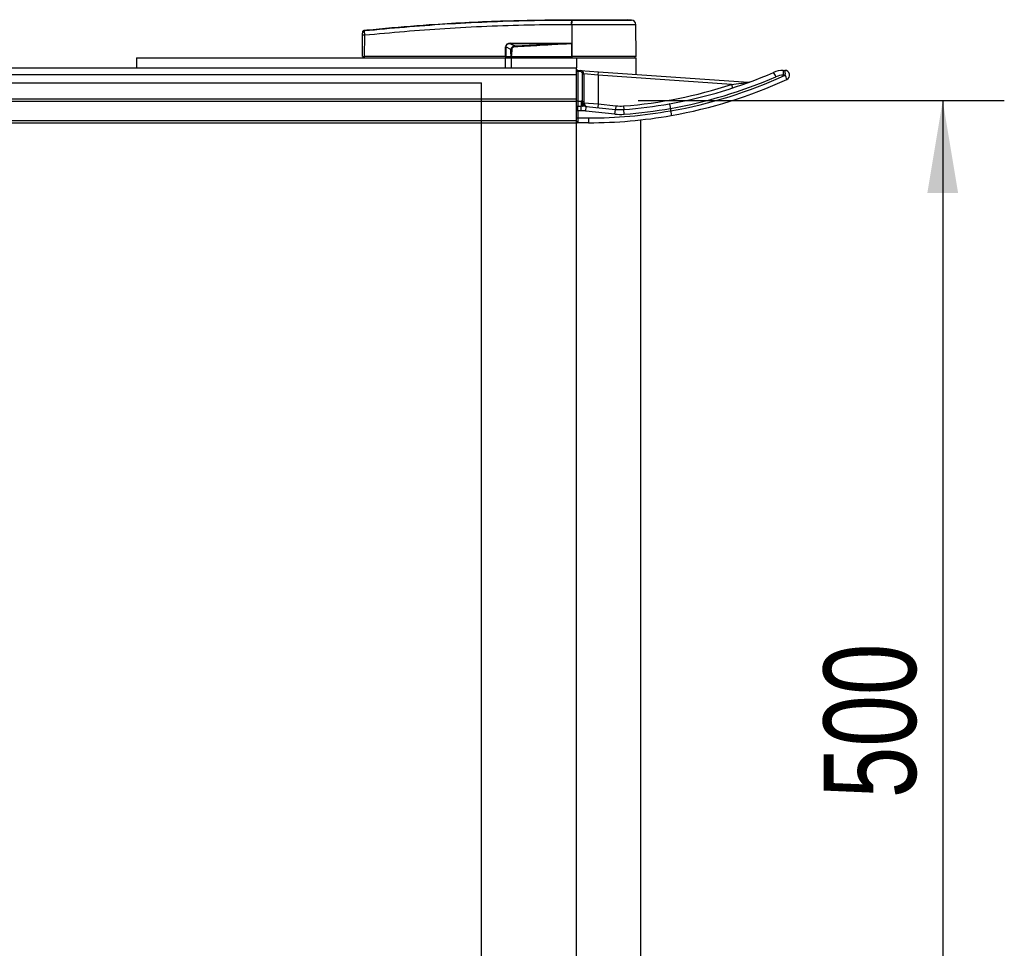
# Model space of a CAD drawing. Header units: millimetres. Extents: x 0 to 420, y 0 to 297.
# Tile 12 of 84: x 199 to 231, y 96 to 126. Entities that reach past the tile are written whole.
import ezdxf

# ---------------------------------------------------------------- set-up
doc = ezdxf.new("R2010")
doc.units = ezdxf.units.MM
doc.layers.add('QUOTE', color=174, linetype='Continuous')
doc.styles.add('SLDTEXTSTYLE3', font='TXT', dxfattribs={"width": 0.75})
doc.dimstyles.new('SLDDIMSTYLE1', dxfattribs={"dimtxt": 3, "dimasz": 3, "dimexe": 0, "dimexo": 0.0625, "dimgap": 0.75, "dimtad": 1, "dimlfac": 12.940767, "dimrnd": 1e-09, "dimzin": 12, "dimdsep": 46, "dimtxsty": 'SLDTEXTSTYLE3', "dimsah": 1, "dimcen": 0.09, "dimadec": 0, "dimazin": 3, "dimtfac": 1, "dimtdec": 3, "dimtofl": 0, "dimtmove": 0, "dimatfit": 3, "dimfxl": 0, "dimfrac": 2, "dimtolj": 1, "dimtzin": 12, "dimarcsym": 0})

# ---------------------------------------------------------------- blocks, each defined once
blk = doc.blocks.new('_D_2')
at = {"layer": 'QUOTE'}
for p, q in [((219.275, 123.829), (231.159, 123.829)), ((229.159, 123.829), (229.159, 85.191)), ((219.275, 85.191), (231.159, 85.191))]:
    blk.add_line(p, q, dxfattribs=at)
for points in [[(229.159, 123.829), (228.659, 120.829), (229.659, 120.829)], [(229.159, 85.191), (229.659, 88.191), (228.659, 88.191)]]:
    blk.add_solid(points, dxfattribs=at)
at = {"layer": 'QUOTE', "insert": (225.292, 101.185), "char_height": 3, "attachment_point": 1, "rotation": 90, "style": 'SLDTEXTSTYLE3'}
blk.add_mtext('500', dxfattribs=at)

msp = doc.modelspace()

# ---------------------------------------------------------------- linework, layer by layer
at = {"color": 7, "linetype": 'Continuous', "lineweight": 25}
for p, q in [((217.11364, 126.29336), (217.1011, 126.29336)), ((217.11364, 126.29336), (217.11288, 125.25851)), ((217.11376, 126.45628), (217.11386, 126.45628)), ((219.0595, 126.44565), (218.92509, 126.45628)), ((219.20671, 125.25851), (219.19768, 126.29331)), ((210.32074, 125.25851), (210.32678, 125.95045)), ((210.38341, 125.95045), (210.37737, 125.25851)), ((210.38323, 126.11418), (210.38318, 126.11417)), ((215.1309, 125.67694), (215.26676, 125.60631)), ((216.94435, 125.67694), (215.1309, 125.67694)), ((215.13189, 125.69691), (216.94534, 125.69691)), ((217.10877, 125.68761), (217.10881, 125.68333)), ((217.10881, 125.68333), (217.11252, 125.25851)), ((214.96103, 125.25851), (214.96225, 125.57045)), ((214.97669, 125.57045), (214.97547, 125.25851)), ((215.13971, 125.48571), (214.97669, 125.57045)), ((202.97927, 125.21988), (202.97927, 124.88839)), ((202.97927, 125.21988), (214.95692, 125.21988)), ((210.32074, 125.25851), (210.37737, 125.25851)), ((210.35837, 125.25851), (210.35904, 125.21988)), ((214.96103, 125.25851), (210.37737, 125.25851)), ((210.38022, 125.25851), (210.38028, 125.21988)), ((214.95692, 125.21988), (214.95692, 124.88839)), ((214.95692, 125.21988), (215.1501, 125.21988)), ((214.97547, 125.25851), (214.96103, 125.25851)), ((214.96406, 125.25851), (214.96412, 125.21988)), ((214.97547, 125.25851), (215.14775, 125.25851)), ((215.00216, 125.25851), (215.00264, 125.21988)), ((215.1501, 125.21988), (215.1501, 124.88839)), ((215.1501, 125.21988), (217.27517, 125.21988)), ((215.15367, 125.25851), (217.11252, 125.25851)), ((215.16579, 125.25851), (215.16607, 125.21988)), ((217.11288, 125.25851), (217.11252, 125.25851)), ((219.20671, 125.25851), (217.11288, 125.25851)), ((217.11446, 125.25851), (217.11449, 125.21988)), ((217.27517, 125.21988), (219.20705, 125.21988)), ((217.27517, 125.21988), (217.27517, 124.88839)), ((219.16841, 125.21988), (219.16909, 125.25851)), ((219.20705, 124.68305), (219.20705, 125.21988)), ((62.72483, 124.67677), (217.27517, 124.67677)), ((188.42653, 124.88839), (217.27517, 124.88839)), ((217.27517, 124.77671), (217.27517, 124.88839)), ((217.31381, 124.77671), (217.27517, 124.77671)), ((217.27517, 124.62341), (217.27517, 124.77671)), ((217.31381, 124.77671), (217.3165, 124.81525)), ((217.31381, 124.77671), (217.31381, 123.80654)), ((217.39647, 124.77093), (217.31381, 124.77671)), ((217.3165, 124.81525), (217.39917, 124.80947)), ((217.39647, 124.77093), (217.39917, 124.80947)), ((217.39917, 124.80947), (217.97873, 124.76895)), ((217.46836, 123.80602), (217.46836, 124.69384)), ((217.46836, 124.69384), (217.507, 124.69384)), ((217.507, 124.69384), (217.507, 123.80602)), ((217.97065, 124.65332), (217.507, 124.69384)), ((217.97065, 124.65332), (217.97873, 124.76895)), ((217.97873, 124.76895), (222.84675, 124.42854)), ((223.97782, 124.81112), (224.0357, 124.81112)), ((217.27517, 123.88381), (217.27517, 124.62341)), ((217.97065, 124.65332), (217.97065, 123.72012)), ((222.29897, 124.35065), (217.97065, 124.65332)), ((224.04917, 124.65657), (223.99129, 124.65657)), ((222.29897, 124.35065), (222.33492, 124.24045)), ((62.72483, 123.88381), (217.27517, 123.88381)), ((62.72483, 123.80654), (217.27517, 123.80654)), ((217.27517, 123.80654), (217.27517, 123.88381)), ((217.31381, 123.80654), (217.27517, 123.80654)), ((217.27517, 123.18834), (217.27517, 123.80654)), ((217.31381, 123.80654), (217.31381, 123.65199)), ((217.31381, 123.80654), (217.42653, 123.80654)), ((217.42653, 123.80654), (217.42653, 123.65199)), ((217.46836, 123.80602), (217.507, 123.80602)), ((217.507, 123.80602), (217.507, 123.75643)), ((217.507, 123.75643), (217.97065, 123.72012)), ((217.97065, 123.72012), (217.95861, 123.60483)), ((217.97065, 123.72012), (218.54302, 123.66036)), ((217.31381, 123.49744), (217.27517, 123.49744)), ((217.31381, 123.49744), (217.31381, 123.65199)), ((217.31381, 123.65199), (217.42653, 123.65199)), ((217.31381, 123.49744), (217.31381, 123.26561)), ((217.42653, 123.49744), (217.31381, 123.49744)), ((217.42653, 123.49744), (217.42653, 123.65199)), ((217.57098, 123.48992), (217.58703, 123.64363)), ((218.51493, 123.39136), (217.57098, 123.48992)), ((217.58703, 123.64363), (218.53098, 123.54507)), ((218.51493, 123.39136), (218.53098, 123.54507)), ((218.54302, 123.66036), (218.53098, 123.54507)), ((218.80036, 123.65678), (218.80919, 123.5412)), ((218.82096, 123.3871), (218.80919, 123.5412)), ((220.32649, 123.57557), (220.32628, 123.57793)), ((220.32649, 123.57557), (220.32649, 123.49948)), ((220.32649, 123.49948), (220.32669, 123.49714)), ((62.72483, 123.18834), (217.27517, 123.18834)), ((62.72483, 123.11106), (217.27517, 123.11106)), ((217.27517, 123.26561), (217.31381, 123.26561)), ((217.27517, 123.11106), (217.27517, 123.18834)), ((217.27517, 85.9092), (217.27517, 123.11106)), ((217.31381, 123.26561), (217.66155, 123.26561)), ((217.31381, 123.26561), (217.31381, 123.11106)), ((217.66155, 123.11106), (217.31381, 123.11106)), ((217.66155, 123.26561), (217.66155, 123.11106)), ((219.3616, 85.81541), (219.3616, 123.20485))]:
    msp.add_line(p, q, dxfattribs=at)
at = {"color": 7, "linetype": 'Continuous'}
for p in [(65.81584, 124.40849), (214.18416, 84.61177)]:
    msp.add_line(p, (214.18416, 124.40849), dxfattribs=at)
at = {"color": 7, "linetype": 'Continuous', "lineweight": 25, "flags": 128}
msp.add_lwpolyline([(216.94435, 125.67694), (217.03645, 125.68052), (217.10881, 125.68333)], dxfattribs=at)
at = {"color": 7, "linetype": 'Continuous', "lineweight": 25}
for centre, radius, start, end in [((217.6816, 126.32601), 0.58141, 168.120168, 183.219012), ((220.24765, 126.08832), 3.15531, 173.303191, 173.496611), ((217.6942, 126.32562), 0.58146, 168.081743, 183.180073), ((219.04314, 126.29197), 0.15455, 0.500011, 83.923128), ((210.35509, 124.23966), 1.71103, 89.051899, 90.948101), ((210.38921, 126.04103), 0.06163, 96.104195, 179.384141), ((214.97181, 125.69482), 0.1601, 353.585658, 0.74759), ((216.78526, 125.69482), 0.1601, 353.585658, 0.74759), ((214.96947, 127.53865), 1.96821, 269.78976, 270.21024), ((161.89361, 123.02675), 53.43545, 2.731259, 2.766996), ((217.31381, 124.77671), 0.03864, 86, 180), ((217.39108, 124.69384), 0.07728, 0, 86), ((217.39108, 124.69384), 0.11591, 0, 86), ((217.66155, 138.5661), 15.06866, 280.05622, 293.498118), ((223.97782, 124.03836), 0.77275, 90, 113.498118), ((223.25646, 124.43733), 0.51641, 18.980947, 36.849249), ((223.53787, 124.69491), 0.45504, 355.166194, 14.795945), ((223.59575, 124.69491), 0.45504, 355.166194, 14.795945), ((224.0357, 124.65657), 0.15455, 294.619977, 90), ((217.67502, 138.5661), 15.22321, 280.030527, 293.498118), ((217.67502, 138.5661), 15.30048, 279.980117, 294.619977), ((217.66155, 138.5661), 15.45503, 280.004908, 294.619977), ((222.85484, 124.54417), 0.11591, 266, 290.323073), ((223.99129, 124.03836), 0.6182, 90, 113.498118), ((223.63423, 124.42672), 0.47434, 10.856451, 28.983189), ((217.66155, 138.5661), 14.95275, 274.36792, 288.06758), ((217.42653, 122.10649), 1.70005, 88.590141, 90), ((217.60281, 123.74492), 0.10251, 186.88759, 261.14556), ((217.62291, 123.75643), 0.11591, 180, 264.039216), ((217.66155, 138.5661), 15.06866, 274.36792, 280.05622), ((217.31381, 123.61335), 0.03864, 90, 180), ((217.42653, 122.10649), 1.5455, 84.039216, 90), ((217.42653, 122.10649), 1.39095, 84.039216, 90), ((217.66155, 138.5661), 15.30048, 270, 280.030567), ((218.69148, 125.08222), 1.5455, 264.039216, 274.36792), ((218.69148, 125.08222), 1.42959, 264.039216, 274.36792), ((217.66155, 138.5661), 15.22321, 274.36792, 280.08123), ((217.31381, 123.1497), 0.03864, 180, 270), ((217.66155, 138.5661), 15.45503, 270, 280.004908), ((218.69148, 125.08222), 1.70005, 264.039216, 274.36792)]:
    msp.add_arc(centre, radius, start, end, dxfattribs=at)
for centre, major_axis, ratio, start_param, end_param in [((215.23645, 125.49169), (0.26275, -0.12923), 0.60672542, 2.25200573, 3.42889257), ((215.2345, 125.49189), (0.24858, -0.12304), 0.5569608, 2.25321842, 3.43010526), ((215.3308, 125.44183), (0.17706, -0.0942), 0.77058227, 2.30113884, 3.47802567), ((215.3308, 125.44217), (0.15456, -0.08169), 0.66301777, 2.29905058, 3.47593741)]:
    msp.add_ellipse(centre, major_axis=major_axis, ratio=ratio, start_param=start_param, end_param=end_param, dxfattribs=at)
for points, knots in [([(210.38265, 126.10232), (211.25285, 126.18173), (212.57913, 126.30277), (214.36627, 126.39179), (215.73972, 126.43897), (216.6539, 126.43893), (217.11264, 126.4457), (217.11264, 126.4457)], [0, 0, 0, 0, 0.38876695, 0.59252789, 0.79628932, 0.99999932, 1, 1, 1, 1]), ([(210.38323, 126.11418), (210.40919, 126.11681), (210.56939, 126.13308), (211.27229, 126.20168), (212.71649, 126.31966), (214.80012, 126.43304), (216.34223, 126.44853), (217.11376, 126.45628)], [0, 0, 0, 0, 0.01170126, 0.07220884, 0.31419353, 0.65688711, 1, 1, 1, 1]), ([(217.1011, 126.29336), (216.64439, 126.29051), (215.73096, 126.28482), (214.36123, 126.24011), (212.57696, 126.15044), (211.25262, 126.0297), (210.38341, 125.95045)], [0, 0, 0, 0, 0.20362021, 0.40724063, 0.61094774, 1, 1, 1, 1]), ([(217.11264, 126.4457), (217.11264, 126.4457), (217.11685, 126.4457), (217.12107, 126.4457), (217.12528, 126.4457)], [0, 0, 0, 0, 0.00036549, 1, 1, 1, 1]), ([(219.19768, 126.29331), (219.19255, 126.29333), (219.18214, 126.29337), (219.09832, 126.29338), (218.9657, 126.29329), (218.78546, 126.29334), (218.5608, 126.29337), (218.30176, 126.29326), (218.0111, 126.29339), (217.71169, 126.29334), (217.40851, 126.29332), (217.21269, 126.29335), (217.11364, 126.29336)], [0, 0, 0, 0, 0.10046502, 0.20384345, 0.30430944, 0.40768894, 0.50815524, 0.61153497, 0.71200234, 0.81538328, 0.9066108, 1, 1, 1, 1]), ([(217.11386, 126.45628), (217.22859, 126.45628), (217.4584, 126.45628), (217.7969, 126.45628), (218.11156, 126.45628), (218.39136, 126.45628), (218.62181, 126.45628), (218.79375, 126.45628), (218.90486, 126.45628), (218.91835, 126.45628), (218.92509, 126.45628)], [0, 0, 0, 0, 0.12488045, 0.25013958, 0.37464939, 0.49981249, 0.62476421, 0.74955772, 0.87492377, 1, 1, 1, 1]), ([(217.12528, 126.4457), (217.21613, 126.44568), (217.39782, 126.44565), (217.6779, 126.44568), (217.95669, 126.44568), (218.22565, 126.44561), (218.46705, 126.44568), (218.67525, 126.44568), (218.84316, 126.44565), (218.96644, 126.44573), (219.04452, 126.44563), (219.05451, 126.44564), (219.0595, 126.44565)], [0, 0, 0, 0, 0.09230362, 0.18460708, 0.28653845, 0.3884688, 0.49039805, 0.59232883, 0.69424704, 0.79616636, 0.8980845, 1, 1, 1, 1]), ([(210.32678, 125.95045), (210.32681, 125.95413), (210.32694, 125.96812), (210.32714, 125.99188), (210.32736, 126.01716), (210.32753, 126.03564), (210.32756, 126.03968), (210.32758, 126.0417)], [0, 0, 0, 0, 0.08210774, 0.31165455, 0.54070711, 0.77036972, 1, 1, 1, 1]), ([(210.32758, 126.0417), (210.32762, 126.04615), (210.32767, 126.05219), (210.32768, 126.053), (210.32768, 126.05321)], [0, 0, 0, 0, 0.73657409, 1, 1, 1, 1]), ([(210.32768, 126.05321), (210.32777, 126.05536), (210.32814, 126.06454), (210.3329, 126.08037), (210.34531, 126.0975), (210.36264, 126.11), (210.37633, 126.11278), (210.38318, 126.11417)], [0, 0, 0, 0, 0.07160669, 0.30681144, 0.53787451, 0.76893725, 1, 1, 1, 1]), ([(210.38265, 126.10232), (210.38221, 126.09891), (210.38133, 126.09209), (210.38099, 126.0613), (210.38145, 126.01928), (210.38242, 125.9798), (210.3832, 125.95656), (210.38341, 125.95045)], [0, 0, 0, 0, 0.22968814, 0.45959689, 0.68877935, 0.91808895, 1, 1, 1, 1]), ([(210.38318, 126.11417), (210.38314, 126.11395), (210.38298, 126.11311), (210.38279, 126.10689), (210.38265, 126.10232)], [0, 0, 0, 0, 0.263884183, 1, 1, 1, 1]), ([(215.26676, 125.60631), (215.57987, 125.62046), (216.13903, 125.64573), (216.69827, 125.6674), (216.94435, 125.67694)], [0, 0, 0, 0, 0.55997408, 1, 1, 1, 1]), ([(217.10881, 125.68333), (216.76538, 125.66039), (216.15215, 125.61945), (215.53839, 125.58721), (215.26836, 125.57302)], [0, 0, 0, 0, 0.56002694, 1, 1, 1, 1]), ([(216.94534, 125.69691), (216.96114, 125.69676), (217.00791, 125.69631), (217.06292, 125.69647), (217.10108, 125.6891), (217.10877, 125.68761)], [0, 0, 0, 0, 0.28926734, 0.85682964, 1, 1, 1, 1]), ([(215.13971, 125.48571), (215.14424, 125.48572), (215.15233, 125.48575), (215.16254, 125.48572), (215.16703, 125.48571)], [0, 0, 0, 0, 0.56, 1, 1, 1, 1]), ([(215.14775, 125.25851), (215.14527, 125.30089), (215.14084, 125.37648), (215.14005, 125.45237), (215.13971, 125.48571)], [0, 0, 0, 0, 0.56058603, 1, 1, 1, 1]), ([(215.16703, 125.48571), (215.16584, 125.44327), (215.16372, 125.36739), (215.15674, 125.29181), (215.15367, 125.25851)], [0, 0, 0, 0, 0.55939227, 1, 1, 1, 1]), ([(215.14775, 125.25851), (215.14828, 125.25851), (215.14953, 125.25851), (215.15164, 125.25851), (215.15312, 125.25851), (215.15367, 125.25851)], [0, 0, 0, 0, 0.31939567, 0.74819126, 1, 1, 1, 1]), ([(222.29897, 124.35065), (222.40541, 124.36496), (222.54163, 124.38327), (222.70672, 124.40739), (222.77758, 124.41799), (222.82072, 124.42455), (222.83667, 124.42699), (222.84415, 124.42814), (222.84661, 124.42852), (222.84673, 124.42854), (222.84675, 124.42854)], [0, 0, 0, 0, 0.55064072, 0.70471025, 0.87115494, 0.9302593, 0.95648354, 0.97966233, 0.99575711, 1, 1, 1, 1]), ([(217.46943, 123.65139), (217.46943, 123.65214), (217.46941, 123.65403), (217.46927, 123.67254), (217.46901, 123.70751), (217.46869, 123.75386), (217.46847, 123.78864), (217.46836, 123.80602)], [0, 0, 0, 0, 0.14097108, 0.35564885, 0.57040781, 0.78520205, 1, 1, 1, 1]), ([(217.46943, 123.65139), (217.46947, 123.65139), (217.4699, 123.65139), (217.47294, 123.65205), (217.47845, 123.66169), (217.48763, 123.69255), (217.49636, 123.71864), (217.50104, 123.73263)], [0, 0, 0, 0, 0.0041403, 0.05451856, 0.38113864, 0.66837401, 1, 1, 1, 1]), ([(217.50104, 123.73263), (217.50234, 123.73629), (217.50541, 123.7449), (217.50642, 123.75223), (217.507, 123.75643)], [0, 0, 0, 0, 0.42590939, 1, 1, 1, 1]), ([(220.32628, 123.57793), (220.32318, 123.59501), (220.31697, 123.62919), (220.30777, 123.67451), (220.29997, 123.70884), (220.2951, 123.72579), (220.29328, 123.72897), (220.29279, 123.72894), (220.29275, 123.72894)], [0, 0, 0, 0, 0.21443284, 0.42886266, 0.64338043, 0.85808798, 0.99029143, 1, 1, 1, 1]), ([(220.32669, 123.49714), (220.32962, 123.48005), (220.33548, 123.44587), (220.34228, 123.40054), (220.34661, 123.36619), (220.3477, 123.34954), (220.34706, 123.34623), (220.34662, 123.3461), (220.34659, 123.34609)], [0, 0, 0, 0, 0.216525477, 0.433047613, 0.649664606, 0.866471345, 0.990098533, 1, 1, 1, 1])]:
    msp.add_open_spline(points, degree=3, knots=knots, dxfattribs=at)

# ---------------------------------------------------------------- dimensions: what is measured, and where the dimension line sits
at = {"layer": 'QUOTE'}
dim = msp.add_linear_dim(base=(226.77792, 85.19134), p1=(217.27517, 123.82892), p2=(217.27517, 85.19134), angle=90, dimstyle='SLDDIMSTYLE1', dxfattribs=at)
dim.commit()
dim.dimension.update_dxf_attribs({"geometry": '_D_2', "text_midpoint": (226.77792, 104.51013), "dimtype": 160})

doc.saveas('drawing.dxf')
